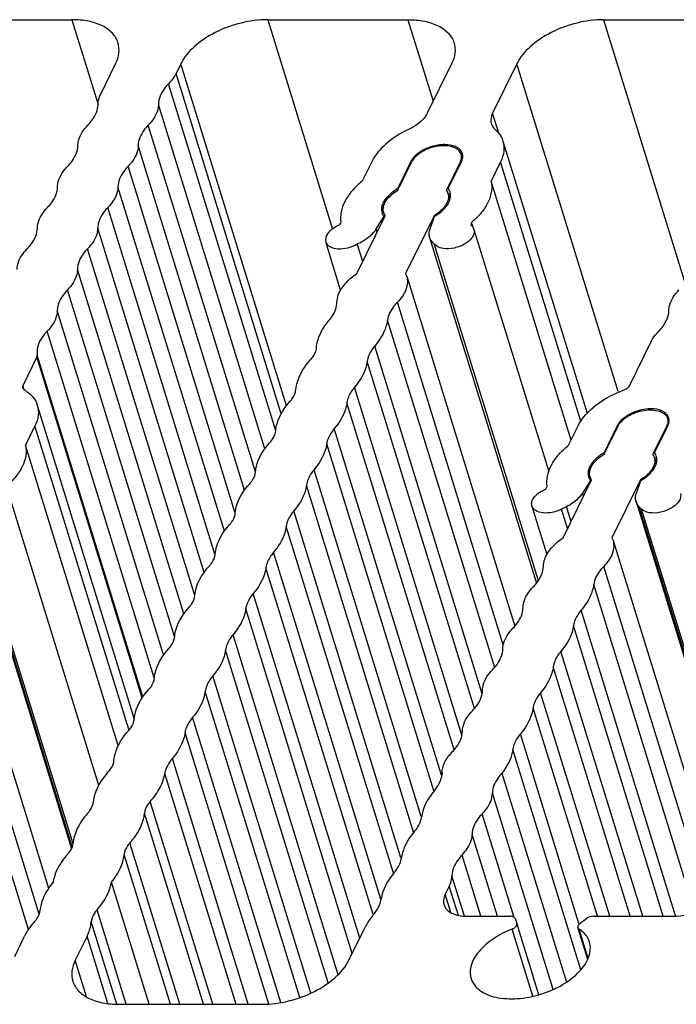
# Model space of a CAD drawing. Header units: millimetres. Extents: x 0 to 594, y 0 to 420.
# Tile 79 of 117: x 502 to 514, y 164 to 181. Entities that reach past the tile are written whole.
import ezdxf

# ---------------------------------------------------------------- set-up
doc = ezdxf.new("R2010")
doc.units = ezdxf.units.MM
doc.header["$LTSCALE"] = 32.67
doc.layers.add('3_ALL_AXES', color=7, linetype='CONTINUOUS')

msp = doc.modelspace()

# ---------------------------------------------------------------- linework, layer by layer
at = {"layer": '3_ALL_AXES', "color": 7, "linetype": 'CONTINUOUS'}
for p, q in [((500.91973, 181.16555), (503.29608, 181.16555)), ((506.61186, 181.16555), (508.98822, 181.16555)), ((512.30404, 181.16555), (514.68039, 181.16555)), ((503.78277, 179.90502), (504.0353, 180.41962)), ((505.14054, 180.41962), (505.05944, 180.25436)), ((509.72745, 180.41962), (509.31608, 179.58134)), ((510.83272, 180.41962), (510.42136, 179.58134)), ((510.5978, 179.10979), (512.02303, 174.49772)), ((508.37416, 178.75992), (508.21296, 178.43142)), ((508.8144, 178.30563), (509.03733, 178.75992)), ((508.81463, 178.27808), (509.04651, 178.7506)), ((509.87546, 178.7506), (509.64359, 178.27808)), ((509.67098, 178.30563), (509.89392, 178.75992)), ((510.55708, 178.75992), (510.39587, 178.43142)), ((511.75184, 174.04351), (510.39587, 178.43142)), ((508.82219, 178.28042), (508.8144, 178.30563)), ((509.66698, 178.2289), (509.69978, 178.12275)), ((508.12052, 176.86364), (508.60119, 177.84313)), ((508.4514, 177.62199), (508.58307, 177.83423)), ((508.58838, 177.81704), (508.58307, 177.83423)), ((509.43014, 177.84313), (508.94948, 176.86364)), ((509.36301, 177.62199), (509.43965, 177.83423)), ((509.43348, 177.83233), (509.43014, 177.84313)), ((507.82691, 177.68798), (507.78391, 177.66636)), ((507.8535, 177.73085), (507.82691, 177.68798)), ((510.06775, 177.73085), (510.05227, 177.68798)), ((510.05227, 177.68798), (510.07405, 177.66636)), ((510.0865, 177.6702), (510.06775, 177.73085)), ((510.10672, 177.61357), (511.37417, 173.51211)), ((507.84747, 176.58437), (507.59512, 177.40099)), ((508.22249, 177.07142), (508.13074, 177.3683)), ((509.35625, 177.47735), (511.16668, 171.61878)), ((511.19816, 171.6617), (509.43469, 177.3683)), ((508.94948, 176.86364), (508.96659, 176.82006)), ((508.9668, 176.82012), (510.79926, 170.89028)), ((512.74082, 174.96088), (513.10987, 175.71292)), ((502.70302, 175.45251), (502.46181, 174.96097)), ((502.70934, 174.63419), (504.35226, 169.31768)), ((502.66862, 174.28433), (502.50741, 173.95582)), ((511.70881, 173.95582), (511.87002, 174.28433)), ((512.53318, 174.28433), (512.31025, 173.83004)), ((512.31048, 173.80248), (512.54236, 174.275)), ((513.37132, 174.275), (513.13944, 173.80248)), ((513.16684, 173.83004), (513.38977, 174.28433)), ((504.0801, 168.86662), (502.50741, 173.95582)), ((512.31804, 173.80482), (512.31025, 173.83004)), ((513.16283, 173.7533), (513.19563, 173.64715)), ((511.61638, 172.38805), (512.09704, 173.36754)), ((512.07892, 173.35864), (511.94725, 173.1464)), ((512.08423, 173.34145), (512.07892, 173.35864)), ((512.926, 173.36754), (512.44534, 172.38805)), ((512.85887, 173.1464), (512.93551, 173.35864)), ((512.92934, 173.35673), (512.926, 173.36754)), ((511.32253, 173.21245), (511.34929, 173.25559)), ((501.46779, 173.00175), (503.28624, 167.11724)), ((502.22158, 173.13932), (503.74795, 168.19998)), ((512.8521, 173.00175), (514.669, 167.12228)), ((511.08843, 172.92567), (511.34176, 172.10592)), ((511.67403, 172.91518), (511.59173, 172.87346)), ((512.94651, 172.87346), (512.90516, 172.91518)), ((501.07835, 172.34453), (502.89964, 166.45082)), ((512.44534, 172.38805), (512.46244, 172.34447)), ((512.46266, 172.34453), (514.28178, 166.45787)), ((504.86486, 168.39992), (506.07477, 164.48465)), ((510.58041, 168.40028), (511.67432, 164.86039)), ((504.60256, 164.48465), (503.96324, 166.55347)), ((509.68858, 166.48877), (509.62023, 166.34948)), ((509.98984, 165.97651), (510.72475, 165.97651)), ((512.12864, 165.97651), (513.49292, 165.97651)), ((510.80217, 165.93922), (510.83212, 165.85711)), ((511.2059, 164.64754), (510.83212, 165.85711)), ((511.90408, 165.8571), (512.01462, 165.93922)), ((507.98735, 165.23058), (508.26188, 165.79003)), ((512.03361, 165.24473), (511.86684, 165.78438)), ((502.32653, 165.29447), (502.48923, 165.63634)), ((503.55159, 165.63634), (503.35248, 165.23058)), ((504.0917, 164.48465), (506.51602, 164.48465))]:
    msp.add_line(p, q, dxfattribs=at)
at = {"layer": '3_ALL_AXES', "color": 9, "linetype": 'CONTINUOUS'}
for p, q in [((503.29608, 181.16555), (503.73949, 179.73067)), ((506.61186, 181.16555), (507.7077, 177.61943)), ((508.98822, 181.16555), (509.4153, 179.78353)), ((512.30404, 181.16555), (513.68001, 176.71292)), ((506.93077, 174.62642), (505.14054, 180.41962)), ((512.54945, 174.86428), (510.83272, 180.41962)), ((506.84066, 174.49034), (505.05944, 180.25436)), ((506.74832, 174.203), (504.93229, 180.07968)), ((506.5638, 173.89605), (504.76086, 179.73038)), ((510.52638, 179.24148), (510.42136, 179.58134)), ((506.4055, 173.50426), (504.58943, 179.38105)), ((506.22102, 173.19716), (504.41801, 179.03171)), ((506.06332, 172.8035), (504.2466, 178.68242)), ((509.04076, 178.74882), (509.03733, 178.75992)), ((509.88082, 178.73324), (509.87546, 178.7506)), ((511.91572, 174.36335), (510.55708, 178.75992)), ((505.87775, 172.49999), (504.07518, 178.3331)), ((505.71853, 172.11105), (503.90373, 177.98372)), ((505.53485, 171.80123), (503.73228, 177.63434)), ((508.46734, 177.57039), (508.4514, 177.62199)), ((505.37562, 171.4123), (503.56083, 177.28497)), ((505.19181, 171.10226), (503.38925, 176.93533)), ((505.03291, 170.7136), (503.21807, 176.58644)), ((510.60341, 170.57206), (508.80871, 176.37971)), ((504.84909, 170.40381), (503.04653, 176.23689)), ((510.45768, 170.19296), (508.64029, 176.07401)), ((504.68974, 170.01477), (502.87498, 175.88731)), ((504.49777, 169.69243), (502.7083, 175.48314)), ((510.2468, 169.74513), (508.42598, 175.63729)), ((504.48767, 169.67737), (502.70302, 175.45251)), ((510.11478, 169.4942), (508.2974, 175.37525)), ((502.46176, 174.96088), (502.48096, 174.89875)), ((509.90389, 169.04639), (508.08308, 174.93853)), ((509.77188, 168.79546), (507.9545, 174.6765)), ((504.26418, 169.12109), (502.66862, 174.28433)), ((509.55595, 168.36397), (507.74019, 174.23978)), ((512.53661, 174.27323), (512.53318, 174.28433)), ((513.37668, 174.25765), (513.37132, 174.275)), ((509.42737, 168.10193), (507.6116, 173.97775)), ((509.21305, 167.66521), (507.39728, 173.54103)), ((509.08445, 167.40318), (507.26869, 173.27899)), ((511.9632, 173.0948), (511.94725, 173.1464)), ((503.3017, 167.15234), (501.52085, 172.91518)), ((503.30965, 167.21868), (501.56219, 172.87346)), ((508.87014, 166.96645), (507.05438, 172.84227)), ((511.6933, 172.5448), (511.59173, 172.87346)), ((511.7517, 172.66382), (511.67403, 172.91518)), ((514.6845, 167.15724), (512.90516, 172.91518)), ((514.69932, 167.20134), (512.94651, 172.87346)), ((508.74155, 166.70442), (506.92579, 172.58024)), ((508.52724, 166.2677), (506.71148, 172.14352)), ((502.7417, 166.00991), (500.92025, 171.90412)), ((508.39866, 166.00567), (506.58289, 171.88149)), ((514.07557, 166.17316), (512.30457, 171.90412)), ((502.55796, 165.75379), (500.75184, 171.59842)), ((513.85157, 166.04733), (512.13615, 171.59842)), ((508.17238, 165.60765), (506.36858, 171.44477)), ((508.0438, 165.34562), (506.23999, 171.18273)), ((513.52146, 165.98533), (511.92184, 171.1617)), ((513.31462, 165.97651), (511.79325, 170.89966)), ((507.80555, 164.98635), (506.02568, 170.74601)), ((507.63933, 164.8461), (505.89709, 170.48398)), ((512.96535, 165.97651), (511.57894, 170.46294)), ((512.75579, 165.97651), (511.45035, 170.20091)), ((507.34335, 164.67366), (505.68278, 170.04726)), ((507.15692, 164.59881), (505.5542, 169.78523)), ((512.40652, 165.97651), (511.23604, 169.76419)), ((512.19696, 165.97651), (511.10746, 169.50216)), ((506.83377, 164.51424), (505.33987, 169.34849)), ((506.63202, 164.48896), (505.21128, 169.08646)), ((511.88629, 165.85161), (510.89314, 169.06544)), ((506.28408, 164.48465), (504.99697, 168.64973)), ((511.91835, 165.07059), (510.76463, 168.80403)), ((511.4463, 164.73553), (510.41866, 168.06098)), ((505.68329, 164.48465), (504.62175, 167.91979)), ((505.52362, 164.48465), (504.52378, 167.72014)), ((510.78941, 165.95705), (510.24721, 167.7116)), ((510.50398, 165.97651), (510.07576, 167.36222)), ((505.12446, 164.48465), (504.27885, 167.22103)), ((504.96479, 164.48465), (504.18088, 167.02139)), ((510.22456, 165.97651), (509.90431, 167.01285)), ((509.9446, 165.97826), (509.73286, 166.66346)), ((509.8421, 165.99198), (509.68858, 166.48877)), ((509.71628, 166.03867), (509.62023, 166.34948)), ((504.21635, 164.48465), (503.72163, 166.08555)), ((504.05625, 164.48602), (503.62366, 165.8859)), ((511.1049, 164.62138), (510.75323, 165.75937)), ((512.04071, 165.26211), (511.88705, 165.75937)), ((503.90358, 164.49731), (503.55159, 165.63634)), ((503.54457, 164.60897), (503.35248, 165.23058))]:
    msp.add_line(p, q, dxfattribs=at)
at = {"layer": '3_ALL_AXES', "color": 7, "linetype": 'CONTINUOUS'}
for centre, radius, start, end in [((509.74935, 178.83972), 0.14818, 6.945136, 17.165945), ((509.76467, 178.85228), 0.15202, 13.668382, 17.192223), ((509.26378, 177.5421), 0.88596, 120.479191, 121.402769), ((509.48191, 178.17104), 0.1939, 22.516523, 33.508151), ((509.48643, 178.17312), 0.18893, 17.168643, 22.45899), ((509.48621, 178.17308), 0.18915, 11.57546, 17.159677), ((509.49618, 178.18019), 0.21516, 33.458087, 35.664258), ((509.5003, 178.1829), 0.21022, 30.213033, 33.461158), ((509.51245, 178.18903), 0.1966, 14.60224, 17.173111), ((508.7438, 177.95139), 0.19886, 187.615345, 197.14155), ((508.75857, 177.94814), 0.18915, 191.575459, 197.159677), ((508.75834, 177.9481), 0.18893, 197.168643, 202.458989), ((508.76286, 177.95018), 0.1939, 202.516522, 213.50815), ((513.26053, 174.37669), 0.15202, 13.674146, 17.192269), ((513.15134, 174.38306), 0.24508, 333.839106, 337.51568), ((513.1726, 174.37442), 0.22214, 337.476507, 343.818886), ((512.99203, 173.7046), 0.21516, 33.454891, 35.662626), ((512.99616, 173.70731), 0.21022, 30.211473, 33.45795), ((512.97776, 173.69544), 0.1939, 22.515845, 33.507365), ((512.98228, 173.69752), 0.18893, 17.168636, 22.458317), ((512.98206, 173.69748), 0.18915, 11.574919, 17.15967), ((513.00829, 173.71344), 0.1966, 14.599901, 17.173111), ((512.25138, 173.48248), 0.21231, 210.229898, 215.681778), ((512.25442, 173.47254), 0.18915, 191.574919, 197.15967), ((512.25419, 173.4725), 0.18893, 197.168636, 202.458317), ((512.25871, 173.47458), 0.1939, 202.515845, 213.507365), ((511.73432, 165.43881), 0.34487, 17.165121, 20.23203)]:
    msp.add_arc(centre, radius, start, end, dxfattribs=at)
for points, knots in [([(504.07653, 180.77391), (504.05806, 180.83366), (503.98591, 180.95183), (503.80466, 181.07591), (503.56695, 181.15066), (503.39002, 181.16555), (503.29607, 181.16555)], [0, 0, 0, 0, 0.20223154, 0.43007057, 0.69618042, 1, 1, 1, 1]), ([(506.6119, 181.16555), (506.46044, 181.16555), (506.15273, 181.12406), (505.72582, 180.96741), (505.37022, 180.73619), (505.19385, 180.52824), (505.14054, 180.41962)], [0, 0, 0, 0, 0.26470185, 0.53664853, 0.7885464, 1, 1, 1, 1]), ([(508.98822, 181.16555), (509.08217, 181.16555), (509.2591, 181.15066), (509.49681, 181.07591), (509.67806, 180.95183), (509.75021, 180.83366), (509.76867, 180.77391)], [0, 0, 0, 0, 0.30381956, 0.56992911, 0.79776816, 1, 1, 1, 1]), ([(512.30404, 181.16555), (512.15258, 181.16555), (511.84488, 181.12405), (511.41798, 180.9674), (511.0624, 180.73619), (510.88602, 180.52824), (510.83272, 180.41962)], [0, 0, 0, 0, 0.26470468, 0.53665016, 0.78854618, 1, 1, 1, 1]), ([(504.0353, 180.41962), (504.06336, 180.47681), (504.10267, 180.59413), (504.09347, 180.71907), (504.07653, 180.77391)], [0, 0, 0, 0, 0.52602064, 1, 1, 1, 1]), ([(509.76867, 180.77391), (509.78562, 180.71907), (509.79482, 180.59413), (509.75551, 180.47681), (509.72745, 180.41962)], [0, 0, 0, 0, 0.47397936, 1, 1, 1, 1]), ([(505.05944, 180.25436), (505.05201, 180.23921), (505.01706, 180.17594), (504.97096, 180.11924), (504.93229, 180.07968)], [0, 0, 0, 0, 0.23372087, 1, 1, 1, 1]), ([(504.93229, 180.07968), (504.90592, 180.05271), (504.82045, 179.95414), (504.76122, 179.82398), (504.76086, 179.73038)], [0, 0, 0, 0, 0.28721284, 1, 1, 1, 1]), ([(503.7385, 179.73037), (503.73855, 179.74463), (503.74276, 179.80498), (503.76246, 179.86363), (503.78277, 179.90502)], [0, 0, 0, 0, 0.23629362, 1, 1, 1, 1]), ([(503.56708, 179.38106), (503.59345, 179.40803), (503.67892, 179.50661), (503.73814, 179.63677), (503.7385, 179.73037)], [0, 0, 0, 0, 0.2872126, 1, 1, 1, 1]), ([(504.76086, 179.73038), (504.76075, 179.7014), (504.7422, 179.56958), (504.66121, 179.45446), (504.58943, 179.38105)], [0, 0, 0, 0, 0.22013158, 1, 1, 1, 1]), ([(509.31608, 179.58134), (509.3026, 179.55387), (509.22338, 179.43514), (509.09983, 179.35252), (508.99947, 179.30523)], [0, 0, 0, 0, 0.2162271, 1, 1, 1, 1]), ([(510.42136, 179.58134), (510.41409, 179.56653), (510.39124, 179.51092), (510.38781, 179.44597), (510.40073, 179.40419)], [0, 0, 0, 0, 0.2739288, 1, 1, 1, 1]), ([(503.39565, 179.03171), (503.39576, 179.0607), (503.41431, 179.19252), (503.4953, 179.30764), (503.56708, 179.38106)], [0, 0, 0, 0, 0.2201327, 1, 1, 1, 1]), ([(504.58943, 179.38105), (504.56306, 179.35408), (504.47759, 179.25549), (504.41836, 179.12532), (504.41801, 179.03171)], [0, 0, 0, 0, 0.28721665, 1, 1, 1, 1]), ([(510.40073, 179.40419), (510.40944, 179.37602), (510.4306, 179.34019), (510.45909, 179.31214), (510.46698, 179.30523)], [0, 0, 0, 0, 0.73775782, 1, 1, 1, 1]), ([(508.99947, 179.30523), (508.86138, 179.24017), (508.62038, 179.09199), (508.43035, 178.87441), (508.37416, 178.75992)], [0, 0, 0, 0, 0.5448272, 1, 1, 1, 1]), ([(510.46698, 179.30523), (510.48255, 179.29159), (510.53882, 179.2362), (510.5806, 179.16544), (510.59781, 179.10979)], [0, 0, 0, 0, 0.26224218, 1, 1, 1, 1]), ([(503.22423, 178.68241), (503.2506, 178.70938), (503.33607, 178.80796), (503.39529, 178.93811), (503.39565, 179.03171)], [0, 0, 0, 0, 0.2872126, 1, 1, 1, 1]), ([(504.41801, 179.03171), (504.4179, 179.00273), (504.39936, 178.87093), (504.31837, 178.75582), (504.2466, 178.68242)], [0, 0, 0, 0, 0.22012907, 1, 1, 1, 1]), ([(509.82236, 178.97237), (509.76969, 179.00898), (509.62162, 179.04355), (509.39672, 179.01221), (509.18707, 178.91817), (509.07591, 178.81051), (509.04651, 178.7506)], [0, 0, 0, 0, 0.22015606, 0.49365457, 0.77095149, 1, 1, 1, 1]), ([(509.66184, 179.04651), (509.62955, 179.0495), (509.49251, 179.05003), (509.35607, 179.01143), (509.26307, 178.96431)], [0, 0, 0, 0, 0.2372598, 1, 1, 1, 1]), ([(509.86877, 178.96431), (509.85724, 178.97593), (509.79737, 179.02242), (509.72033, 179.04109), (509.66184, 179.04651)], [0, 0, 0, 0, 0.21801328, 1, 1, 1, 1]), ([(510.59781, 179.10979), (510.61456, 179.05563), (510.62356, 178.93224), (510.58479, 178.81639), (510.55708, 178.75992)], [0, 0, 0, 0, 0.4740551, 1, 1, 1, 1]), ([(509.26307, 178.96431), (509.23732, 178.95126), (509.14932, 178.9), (509.0697, 178.82589), (509.03733, 178.75992)], [0, 0, 0, 0, 0.28204936, 1, 1, 1, 1]), ([(509.89093, 178.88346), (509.88825, 178.89211), (509.87376, 178.92727), (509.846, 178.95594), (509.82236, 178.97237)], [0, 0, 0, 0, 0.2392814, 1, 1, 1, 1]), ([(509.87546, 178.7506), (509.87981, 178.75945), (509.89405, 178.79316), (509.89968, 178.83107), (509.89644, 178.85764)], [0, 0, 0, 0, 0.26923734, 1, 1, 1, 1]), ([(503.0528, 178.33306), (503.05291, 178.36205), (503.07147, 178.49387), (503.15246, 178.60899), (503.22423, 178.68241)], [0, 0, 0, 0, 0.2201327, 1, 1, 1, 1]), ([(504.2466, 178.68242), (504.22023, 178.65545), (504.13476, 178.55687), (504.07553, 178.4267), (504.07518, 178.3331)], [0, 0, 0, 0, 0.28722073, 1, 1, 1, 1]), ([(502.88135, 177.98372), (502.90772, 178.0107), (502.99321, 178.10928), (503.05244, 178.23945), (503.0528, 178.33306)], [0, 0, 0, 0, 0.28721643, 1, 1, 1, 1]), ([(504.07518, 178.3331), (504.07507, 178.30412), (504.05653, 178.17228), (503.97552, 178.05715), (503.90373, 177.98372)], [0, 0, 0, 0, 0.22012778, 1, 1, 1, 1]), ([(508.21296, 178.43142), (508.15031, 178.37998), (508.03903, 178.2727), (507.88159, 178.05078), (507.83221, 177.84801), (507.8535, 177.73085)], [0, 0, 0, 0, 0.29766295, 0.56272784, 1, 1, 1, 1]), ([(510.39587, 178.43142), (510.40891, 178.37627), (510.41269, 178.25397), (510.3531, 178.07059), (510.23531, 177.89057), (510.12833, 177.78292), (510.06775, 177.73085)], [0, 0, 0, 0, 0.20994584, 0.44126536, 0.70406402, 1, 1, 1, 1]), ([(508.57207, 177.98313), (508.57633, 178.00994), (508.61985, 178.13432), (508.72709, 178.22479), (508.81463, 178.27808)], [0, 0, 0, 0, 0.20940727, 1, 1, 1, 1]), ([(508.6136, 178.13341), (508.62513, 178.14885), (508.6794, 178.21288), (508.74708, 178.26467), (508.80215, 178.29829)], [0, 0, 0, 0, 0.22999123, 1, 1, 1, 1]), ([(509.67151, 178.21104), (509.67394, 178.1992), (509.67946, 178.14787), (509.66469, 178.09585), (509.64739, 178.06061)], [0, 0, 0, 0, 0.23531191, 1, 1, 1, 1]), ([(508.54733, 177.98564), (508.5505, 178.00723), (508.55883, 178.036), (508.57097, 178.06297), (508.57439, 178.06993)], [0, 0, 0, 0, 0.73757721, 1, 1, 1, 1]), ([(509.62523, 178.02187), (509.61424, 178.00506), (509.56017, 177.93454), (509.48868, 177.87877), (509.43014, 177.84313)], [0, 0, 0, 0, 0.2266092, 1, 1, 1, 1]), ([(509.43965, 177.83423), (509.45801, 177.84504), (509.52519, 177.88788), (509.58657, 177.94079), (509.624, 177.98564)], [0, 0, 0, 0, 0.26714813, 1, 1, 1, 1]), ([(509.624, 177.98564), (509.62967, 177.99244), (509.6506, 178.01887), (509.66871, 178.04761), (509.67966, 178.06993)], [0, 0, 0, 0, 0.26253234, 1, 1, 1, 1]), ([(502.7099, 177.63434), (502.71, 177.66333), (502.72855, 177.79516), (502.80956, 177.9103), (502.88135, 177.98372)], [0, 0, 0, 0, 0.22012777, 1, 1, 1, 1]), ([(503.90373, 177.98372), (503.87736, 177.95675), (503.79187, 177.85816), (503.73263, 177.72796), (503.73228, 177.63434)], [0, 0, 0, 0, 0.28722073, 1, 1, 1, 1]), ([(507.78391, 177.66636), (507.75184, 177.65022), (507.69406, 177.61356), (507.61164, 177.53461), (507.58102, 177.44649), (507.59512, 177.401)], [0, 0, 0, 0, 0.31181147, 0.58633444, 1, 1, 1, 1]), ([(502.53845, 177.28497), (502.56482, 177.31194), (502.65031, 177.41053), (502.70955, 177.54072), (502.7099, 177.63434)], [0, 0, 0, 0, 0.28722075, 1, 1, 1, 1]), ([(503.73228, 177.63434), (503.73217, 177.60536), (503.71362, 177.47352), (503.63262, 177.35839), (503.56083, 177.28497)], [0, 0, 0, 0, 0.22012778, 1, 1, 1, 1]), ([(508.13074, 177.3683), (508.16562, 177.38371), (508.28736, 177.44604), (508.39913, 177.53773), (508.4514, 177.62199)], [0, 0, 0, 0, 0.27772849, 1, 1, 1, 1]), ([(509.35624, 177.47734), (509.35279, 177.48852), (509.34249, 177.53642), (509.35042, 177.58711), (509.36301, 177.62199)], [0, 0, 0, 0, 0.23977287, 1, 1, 1, 1]), ([(510.10667, 177.61356), (510.11905, 177.57377), (510.0987, 177.49781), (510.03366, 177.42376), (509.93354, 177.34824), (509.78111, 177.28869), (509.64757, 177.27869), (509.58484, 177.28864)], [0, 0, 0, 0, 0.18160262, 0.29813984, 0.43121367, 0.72321785, 1, 1, 1, 1]), ([(507.59512, 177.401), (507.60566, 177.36699), (507.67047, 177.30246), (507.81064, 177.27612), (507.9727, 177.29443), (508.08084, 177.33832), (508.13074, 177.3683)], [0, 0, 0, 0, 0.18067187, 0.41785435, 0.70456354, 1, 1, 1, 1]), ([(509.43469, 177.3683), (509.42524, 177.37567), (509.3914, 177.40555), (509.36604, 177.44564), (509.35624, 177.47734)], [0, 0, 0, 0, 0.26521002, 1, 1, 1, 1]), ([(509.58484, 177.28864), (509.56839, 177.29125), (509.51276, 177.30357), (509.45769, 177.33464), (509.43469, 177.3683)], [0, 0, 0, 0, 0.29006581, 1, 1, 1, 1]), ([(502.36698, 176.93555), (502.36709, 176.96453), (502.38564, 177.09639), (502.46665, 177.21153), (502.53845, 177.28497)], [0, 0, 0, 0, 0.22012777, 1, 1, 1, 1]), ([(503.56083, 177.28497), (503.53443, 177.25797), (503.44886, 177.15932), (503.38956, 177.02901), (503.38925, 176.93533)], [0, 0, 0, 0, 0.28724929, 1, 1, 1, 1]), ([(503.38925, 176.93533), (503.38916, 176.90638), (503.37067, 176.77473), (503.28977, 176.65975), (503.21807, 176.58644)], [0, 0, 0, 0, 0.22011459, 1, 1, 1, 1]), ([(507.78634, 176.37971), (507.78649, 176.42153), (507.80994, 176.53686), (507.92372, 176.71016), (508.04817, 176.81454), (508.12052, 176.86364)], [0, 0, 0, 0, 0.20644343, 0.56826652, 1, 1, 1, 1]), ([(508.96677, 176.82011), (508.98801, 176.75117), (508.97211, 176.57695), (508.87134, 176.44377), (508.80871, 176.37971)], [0, 0, 0, 0, 0.44606393, 1, 1, 1, 1]), ([(503.21807, 176.58644), (503.19167, 176.55945), (503.10613, 176.46082), (503.04686, 176.33056), (503.04653, 176.23689)], [0, 0, 0, 0, 0.28723907, 1, 1, 1, 1]), ([(513.40839, 176.23679), (513.4085, 176.26577), (513.42705, 176.39761), (513.50805, 176.51275), (513.57984, 176.58617)], [0, 0, 0, 0, 0.22012777, 1, 1, 1, 1]), ([(507.65472, 176.07401), (507.67519, 176.09816), (507.74235, 176.18732), (507.78604, 176.29926), (507.78634, 176.37971)], [0, 0, 0, 0, 0.28239518, 1, 1, 1, 1]), ([(508.80871, 176.37971), (508.78557, 176.35605), (508.7085, 176.26817), (508.65147, 176.15753), (508.64029, 176.07401)], [0, 0, 0, 0, 0.28196939, 1, 1, 1, 1]), ([(503.04653, 176.23689), (503.04643, 176.20789), (503.0279, 176.07597), (502.94683, 175.96077), (502.87498, 175.88731)], [0, 0, 0, 0, 0.22011668, 1, 1, 1, 1]), ([(513.23694, 175.88741), (513.26332, 175.91439), (513.34881, 176.01298), (513.40805, 176.14317), (513.40839, 176.23679)], [0, 0, 0, 0, 0.28722075, 1, 1, 1, 1]), ([(507.4404, 175.63729), (507.44532, 175.674), (507.48228, 175.83407), (507.57297, 175.97757), (507.65472, 176.07401)], [0, 0, 0, 0, 0.22658999, 1, 1, 1, 1]), ([(508.64029, 176.07401), (508.63538, 176.0373), (508.59842, 175.87723), (508.50773, 175.73373), (508.42598, 175.63729)], [0, 0, 0, 0, 0.22658999, 1, 1, 1, 1]), ([(502.87498, 175.88731), (502.81724, 175.82827), (502.72415, 175.70631), (502.69658, 175.54938), (502.7083, 175.48314)], [0, 0, 0, 0, 0.55110712, 1, 1, 1, 1]), ([(513.10987, 175.71292), (513.1173, 175.72805), (513.15224, 175.79125), (513.1983, 175.84789), (513.23694, 175.88741)], [0, 0, 0, 0, 0.2337377, 1, 1, 1, 1]), ([(507.33641, 175.40094), (507.3531, 175.41944), (507.40718, 175.48712), (507.44242, 175.57508), (507.4404, 175.63729)], [0, 0, 0, 0, 0.28584855, 1, 1, 1, 1]), ([(508.42598, 175.63729), (508.40841, 175.61655), (508.34908, 175.53889), (508.30679, 175.44543), (508.2974, 175.37525)], [0, 0, 0, 0, 0.27741933, 1, 1, 1, 1]), ([(507.09148, 174.90183), (507.09479, 174.94361), (507.13049, 175.12886), (507.239, 175.29299), (507.33641, 175.40094)], [0, 0, 0, 0, 0.22371844, 1, 1, 1, 1]), ([(508.2974, 175.37525), (508.29248, 175.33854), (508.25552, 175.17847), (508.16483, 175.03497), (508.08308, 174.93853)], [0, 0, 0, 0, 0.22659, 1, 1, 1, 1]), ([(502.4808, 174.89869), (502.53492, 174.86775), (502.63115, 174.79411), (502.69274, 174.688), (502.70937, 174.6342)], [0, 0, 0, 0, 0.52542165, 1, 1, 1, 1]), ([(506.99351, 174.70219), (507.00763, 174.71783), (507.05442, 174.77582), (507.08725, 174.84825), (507.09148, 174.90183)], [0, 0, 0, 0, 0.28158161, 1, 1, 1, 1]), ([(508.08308, 174.93853), (508.06551, 174.9178), (508.00618, 174.84014), (507.96389, 174.74667), (507.9545, 174.6765)], [0, 0, 0, 0, 0.27741938, 1, 1, 1, 1]), ([(511.87002, 174.28433), (511.93768, 174.42221), (512.18192, 174.67703), (512.48641, 174.83482), (512.66074, 174.89867)], [0, 0, 0, 0, 0.45274708, 1, 1, 1, 1]), ([(512.66074, 174.89867), (512.66984, 174.902), (512.70079, 174.91587), (512.73003, 174.93889), (512.74082, 174.96088)], [0, 0, 0, 0, 0.28337157, 1, 1, 1, 1]), ([(506.74859, 174.20308), (506.75189, 174.24485), (506.78759, 174.43011), (506.8961, 174.59423), (506.99351, 174.70219)], [0, 0, 0, 0, 0.22371848, 1, 1, 1, 1]), ([(507.9545, 174.6765), (507.94959, 174.63979), (507.91262, 174.47972), (507.82193, 174.33622), (507.74019, 174.23978)], [0, 0, 0, 0, 0.22659001, 1, 1, 1, 1]), ([(502.70937, 174.6342), (502.72611, 174.58002), (502.73499, 174.45663), (502.69632, 174.34077), (502.66862, 174.28433)], [0, 0, 0, 0, 0.47426903, 1, 1, 1, 1]), ([(512.75895, 174.48873), (512.73319, 174.47568), (512.64518, 174.42442), (512.56556, 174.3503), (512.53318, 174.28433)], [0, 0, 0, 0, 0.28205014, 1, 1, 1, 1]), ([(512.54236, 174.275), (512.57805, 174.34774), (512.68312, 174.43805), (512.84431, 174.51366), (512.98511, 174.55035), (513.12276, 174.55908), (513.24437, 174.5389), (513.33967, 174.49046), (513.3782, 174.43562), (513.38678, 174.40787)], [0, 0, 0, 0, 0.24573248, 0.39244912, 0.54193939, 0.6834276, 0.80806051, 0.91188596, 1, 1, 1, 1]), ([(513.15769, 174.57092), (513.1254, 174.57391), (512.98838, 174.57444), (512.85194, 174.53584), (512.75895, 174.48873)], [0, 0, 0, 0, 0.23725954, 1, 1, 1, 1]), ([(513.36461, 174.48873), (513.35308, 174.50035), (513.29321, 174.54683), (513.21618, 174.5655), (513.15769, 174.57092)], [0, 0, 0, 0, 0.21801527, 1, 1, 1, 1]), ([(513.38678, 174.40787), (513.39375, 174.38535), (513.39537, 174.35188), (513.38828, 174.32065), (513.38594, 174.31252)], [0, 0, 0, 0, 0.73598605, 1, 1, 1, 1]), ([(506.65062, 174.00343), (506.66473, 174.01907), (506.71152, 174.07706), (506.74435, 174.1495), (506.74859, 174.20308)], [0, 0, 0, 0, 0.2815816, 1, 1, 1, 1]), ([(507.74019, 174.23978), (507.72261, 174.21905), (507.66328, 174.14138), (507.62099, 174.04793), (507.6116, 173.97775)], [0, 0, 0, 0, 0.27741859, 1, 1, 1, 1]), ([(506.40569, 173.50432), (506.40899, 173.5461), (506.44469, 173.73136), (506.55321, 173.89548), (506.65062, 174.00343)], [0, 0, 0, 0, 0.22371847, 1, 1, 1, 1]), ([(502.50741, 173.95582), (502.52045, 173.9007), (502.52423, 173.77848), (502.46473, 173.59519), (502.34707, 173.41526), (502.24019, 173.30765), (502.17968, 173.25559)], [0, 0, 0, 0, 0.20996803, 0.44129479, 0.70408356, 1, 1, 1, 1]), ([(507.6116, 173.97775), (507.60669, 173.94104), (507.56972, 173.78097), (507.47903, 173.63747), (507.39728, 173.54103)], [0, 0, 0, 0, 0.22658983, 1, 1, 1, 1]), ([(511.34929, 173.25559), (511.3281, 173.37272), (511.37755, 173.57538), (511.53496, 173.79719), (511.64619, 173.90441), (511.70881, 173.95582)], [0, 0, 0, 0, 0.4372978, 0.70235995, 1, 1, 1, 1]), ([(512.06792, 173.50753), (512.07218, 173.53434), (512.1157, 173.65872), (512.22294, 173.74919), (512.31048, 173.80248)], [0, 0, 0, 0, 0.20940766, 1, 1, 1, 1]), ([(512.23123, 173.77741), (512.21916, 173.7683), (512.17472, 173.73264), (512.1345, 173.69137), (512.10945, 173.65781)], [0, 0, 0, 0, 0.26532047, 1, 1, 1, 1]), ([(513.16736, 173.73544), (513.16979, 173.7236), (513.17531, 173.67227), (513.16054, 173.62026), (513.14324, 173.58501)], [0, 0, 0, 0, 0.23531188, 1, 1, 1, 1]), ([(506.30772, 173.30468), (506.32183, 173.32032), (506.36862, 173.37831), (506.40145, 173.45075), (506.40569, 173.50432)], [0, 0, 0, 0, 0.28158159, 1, 1, 1, 1]), ([(507.39728, 173.54103), (507.3797, 173.5203), (507.32037, 173.44263), (507.27808, 173.34917), (507.26869, 173.27899)], [0, 0, 0, 0, 0.27742006, 1, 1, 1, 1]), ([(512.07024, 173.59434), (512.06296, 173.57951), (512.04008, 173.52391), (512.03672, 173.45896), (512.04962, 173.4172)], [0, 0, 0, 0, 0.27426439, 1, 1, 1, 1]), ([(513.12108, 173.54627), (513.11009, 173.52947), (513.05603, 173.45894), (512.98454, 173.40318), (512.926, 173.36754)], [0, 0, 0, 0, 0.22660937, 1, 1, 1, 1]), ([(512.93551, 173.35864), (512.95386, 173.36944), (513.02104, 173.41229), (513.08242, 173.4652), (513.11985, 173.51005)], [0, 0, 0, 0, 0.26714804, 1, 1, 1, 1]), ([(513.11985, 173.51005), (513.12552, 173.51685), (513.14645, 173.54328), (513.16456, 173.57202), (513.17551, 173.59434)], [0, 0, 0, 0, 0.26253204, 1, 1, 1, 1]), ([(506.06144, 172.78245), (506.06307, 172.82585), (506.09373, 173.01989), (506.20631, 173.19229), (506.30772, 173.30468)], [0, 0, 0, 0, 0.22295528, 1, 1, 1, 1]), ([(507.26869, 173.27899), (507.26378, 173.24228), (507.22681, 173.08221), (507.13613, 172.93871), (507.05438, 172.84227)], [0, 0, 0, 0, 0.22659, 1, 1, 1, 1]), ([(511.08846, 172.92567), (511.08101, 172.94974), (511.08336, 173.00878), (511.13258, 173.08919), (511.21493, 173.1606), (511.28439, 173.19699), (511.32253, 173.21245)], [0, 0, 0, 0, 0.18928673, 0.41618754, 0.69079292, 1, 1, 1, 1]), ([(511.94725, 173.1464), (511.93318, 173.12371), (511.85972, 173.0279), (511.75739, 172.95744), (511.67403, 172.91518)], [0, 0, 0, 0, 0.22217536, 1, 1, 1, 1]), ([(512.8521, 173.00175), (512.84864, 173.01293), (512.83835, 173.06083), (512.84628, 173.11152), (512.85887, 173.1464)], [0, 0, 0, 0, 0.23977398, 1, 1, 1, 1]), ([(513.6059, 173.13932), (513.61841, 173.09896), (513.59732, 173.02187), (513.53089, 172.94702), (513.42876, 172.8709), (513.27403, 172.81161), (513.13871, 172.8027), (513.07561, 172.8137)], [0, 0, 0, 0, 0.18175692, 0.29865819, 0.43218832, 0.72453582, 1, 1, 1, 1]), ([(507.05438, 172.84227), (507.0368, 172.82154), (506.97747, 172.74387), (506.93518, 172.65041), (506.92579, 172.58024)], [0, 0, 0, 0, 0.27741938, 1, 1, 1, 1]), ([(511.59173, 172.87346), (511.54217, 172.84833), (511.43841, 172.81256), (511.28586, 172.80182), (511.15643, 172.83213), (511.09836, 172.89364), (511.08846, 172.92567)], [0, 0, 0, 0, 0.30045601, 0.58477137, 0.8187191, 1, 1, 1, 1]), ([(513.07561, 172.8137), (513.06235, 172.81601), (513.01594, 172.82668), (512.97068, 172.84906), (512.94651, 172.87346)], [0, 0, 0, 0, 0.28160614, 1, 1, 1, 1]), ([(505.96751, 172.61142), (505.97964, 172.62486), (506.02099, 172.6754), (506.05204, 172.73605), (506.06144, 172.78245)], [0, 0, 0, 0, 0.27660302, 1, 1, 1, 1]), ([(505.72259, 172.11231), (505.72589, 172.15408), (505.76159, 172.33934), (505.8701, 172.50346), (505.96751, 172.61142)], [0, 0, 0, 0, 0.22371847, 1, 1, 1, 1]), ([(506.92579, 172.58024), (506.92088, 172.54353), (506.88392, 172.38346), (506.79323, 172.23996), (506.71148, 172.14352)], [0, 0, 0, 0, 0.22659001, 1, 1, 1, 1]), ([(511.28218, 171.90416), (511.28234, 171.94597), (511.30579, 172.06129), (511.41957, 172.23459), (511.54402, 172.33896), (511.61638, 172.38805)], [0, 0, 0, 0, 0.2064431, 0.56826751, 1, 1, 1, 1]), ([(512.46263, 172.34452), (512.48387, 172.27558), (512.46796, 172.10136), (512.3672, 171.96818), (512.30457, 171.90412)], [0, 0, 0, 0, 0.44606379, 1, 1, 1, 1]), ([(505.62461, 171.91266), (505.63873, 171.9283), (505.68552, 171.98629), (505.71835, 172.05873), (505.72259, 172.11231)], [0, 0, 0, 0, 0.28158159, 1, 1, 1, 1]), ([(506.71148, 172.14352), (506.6939, 172.12279), (506.63457, 172.04512), (506.59228, 171.95166), (506.58289, 171.88149)], [0, 0, 0, 0, 0.27741934, 1, 1, 1, 1]), ([(505.37969, 171.41355), (505.38299, 171.45533), (505.41869, 171.64059), (505.5272, 171.80471), (505.62461, 171.91266)], [0, 0, 0, 0, 0.22371849, 1, 1, 1, 1]), ([(506.58289, 171.88149), (506.57798, 171.84477), (506.54102, 171.6847), (506.45033, 171.54121), (506.36858, 171.44477)], [0, 0, 0, 0, 0.22658999, 1, 1, 1, 1]), ([(511.11077, 171.55485), (511.13714, 171.58182), (511.2226, 171.6804), (511.28183, 171.81056), (511.28218, 171.90416)], [0, 0, 0, 0, 0.28721365, 1, 1, 1, 1]), ([(512.30457, 171.90412), (512.28143, 171.88046), (512.20436, 171.79258), (512.14733, 171.68194), (512.13615, 171.59842)], [0, 0, 0, 0, 0.28196947, 1, 1, 1, 1]), ([(510.93922, 171.20529), (510.93933, 171.23429), (510.95791, 171.36619), (511.03895, 171.48139), (511.11077, 171.55485)], [0, 0, 0, 0, 0.22013436, 1, 1, 1, 1]), ([(512.13615, 171.59842), (512.13124, 171.5617), (512.09428, 171.40163), (512.00359, 171.25814), (511.92184, 171.1617)], [0, 0, 0, 0, 0.22659001, 1, 1, 1, 1]), ([(505.28172, 171.21391), (505.29583, 171.22955), (505.34262, 171.28754), (505.37545, 171.35998), (505.37969, 171.41355)], [0, 0, 0, 0, 0.28158164, 1, 1, 1, 1]), ([(506.36858, 171.44477), (506.351, 171.42403), (506.29167, 171.34637), (506.24938, 171.25291), (506.23999, 171.18273)], [0, 0, 0, 0, 0.27741933, 1, 1, 1, 1]), ([(505.03679, 170.7148), (505.04009, 170.75658), (505.0758, 170.94183), (505.18431, 171.10596), (505.28172, 171.21391)], [0, 0, 0, 0, 0.22371848, 1, 1, 1, 1]), ([(506.23999, 171.18273), (506.23508, 171.14602), (506.19812, 170.98595), (506.10743, 170.84245), (506.02568, 170.74601)], [0, 0, 0, 0, 0.22659, 1, 1, 1, 1]), ([(510.7678, 170.85603), (510.79416, 170.88299), (510.87963, 170.98156), (510.93885, 171.1117), (510.93922, 171.20529)], [0, 0, 0, 0, 0.28720954, 1, 1, 1, 1]), ([(511.92184, 171.1617), (511.90426, 171.14096), (511.84493, 171.0633), (511.80264, 170.96984), (511.79325, 170.89966)], [0, 0, 0, 0, 0.27741936, 1, 1, 1, 1]), ([(510.59632, 170.50658), (510.59642, 170.53557), (510.61497, 170.66743), (510.69599, 170.78259), (510.7678, 170.85603)], [0, 0, 0, 0, 0.22012472, 1, 1, 1, 1]), ([(511.79325, 170.89966), (511.78834, 170.86295), (511.75138, 170.70288), (511.66069, 170.55938), (511.57894, 170.46294)], [0, 0, 0, 0, 0.22659, 1, 1, 1, 1]), ([(504.93832, 170.5146), (504.9525, 170.53028), (504.99952, 170.5884), (505.03254, 170.66106), (505.03679, 170.7148)], [0, 0, 0, 0, 0.28167043, 1, 1, 1, 1]), ([(506.02568, 170.74601), (506.00811, 170.72528), (505.94878, 170.64761), (505.90648, 170.55415), (505.89709, 170.48398)], [0, 0, 0, 0, 0.27741938, 1, 1, 1, 1]), ([(504.6939, 170.01605), (504.69721, 170.05778), (504.73283, 170.24279), (504.8411, 170.40674), (504.93832, 170.5146)], [0, 0, 0, 0, 0.22374924, 1, 1, 1, 1]), ([(505.89709, 170.48398), (505.89218, 170.44727), (505.85522, 170.2872), (505.76453, 170.1437), (505.68278, 170.04726)], [0, 0, 0, 0, 0.22659001, 1, 1, 1, 1]), ([(510.4249, 170.15727), (510.45127, 170.18424), (510.53674, 170.28282), (510.59596, 170.41298), (510.59632, 170.50658)], [0, 0, 0, 0, 0.28721461, 1, 1, 1, 1]), ([(511.57894, 170.46294), (511.56137, 170.44221), (511.50204, 170.36454), (511.45974, 170.27108), (511.45035, 170.20091)], [0, 0, 0, 0, 0.27741937, 1, 1, 1, 1]), ([(510.25342, 169.80783), (510.25352, 169.83682), (510.27207, 169.96868), (510.35309, 170.08384), (510.4249, 170.15727)], [0, 0, 0, 0, 0.22012496, 1, 1, 1, 1]), ([(511.45035, 170.20091), (511.44544, 170.1642), (511.40848, 170.00413), (511.31779, 169.86063), (511.23604, 169.76419)], [0, 0, 0, 0, 0.22659, 1, 1, 1, 1]), ([(504.59593, 169.8164), (504.61004, 169.83204), (504.65684, 169.89004), (504.68967, 169.96248), (504.6939, 170.01605)], [0, 0, 0, 0, 0.28158248, 1, 1, 1, 1]), ([(505.68278, 170.04726), (505.66521, 170.02653), (505.60588, 169.94886), (505.56358, 169.8554), (505.5542, 169.78523)], [0, 0, 0, 0, 0.27741935, 1, 1, 1, 1]), ([(504.351, 169.31729), (504.35431, 169.35907), (504.39001, 169.54433), (504.49852, 169.70845), (504.59593, 169.8164)], [0, 0, 0, 0, 0.22371843, 1, 1, 1, 1]), ([(505.5542, 169.78523), (505.54928, 169.74851), (505.51232, 169.58844), (505.42163, 169.44494), (505.33987, 169.34849)], [0, 0, 0, 0, 0.22658938, 1, 1, 1, 1]), ([(510.082, 169.45852), (510.10837, 169.48549), (510.19384, 169.58406), (510.25306, 169.71422), (510.25342, 169.80783)], [0, 0, 0, 0, 0.28721527, 1, 1, 1, 1]), ([(511.23604, 169.76419), (511.21847, 169.74345), (511.15914, 169.66579), (511.11685, 169.57233), (511.10746, 169.50216)], [0, 0, 0, 0, 0.2774186, 1, 1, 1, 1]), ([(511.10746, 169.50216), (511.10254, 169.46545), (511.06558, 169.30538), (510.97489, 169.16188), (510.89314, 169.06544)], [0, 0, 0, 0, 0.22658983, 1, 1, 1, 1]), ([(504.25303, 169.11765), (504.26714, 169.13329), (504.31394, 169.19128), (504.34676, 169.26372), (504.351, 169.31729)], [0, 0, 0, 0, 0.2815816, 1, 1, 1, 1]), ([(505.33987, 169.34849), (505.3223, 169.32776), (505.26297, 169.25009), (505.22067, 169.15663), (505.21128, 169.08646)], [0, 0, 0, 0, 0.27742004, 1, 1, 1, 1]), ([(509.91052, 169.1091), (509.91062, 169.13809), (509.92918, 169.26994), (510.0102, 169.38509), (510.082, 169.45852)], [0, 0, 0, 0, 0.22012658, 1, 1, 1, 1]), ([(504.00811, 168.61854), (504.01141, 168.66031), (504.04711, 168.84557), (504.15562, 169.00969), (504.25303, 169.11765)], [0, 0, 0, 0, 0.22371847, 1, 1, 1, 1]), ([(505.21128, 169.08646), (505.20637, 169.04974), (505.16941, 168.88967), (505.07872, 168.74617), (504.99697, 168.64973)], [0, 0, 0, 0, 0.22658999, 1, 1, 1, 1]), ([(509.73892, 168.7596), (509.76532, 168.78658), (509.85087, 168.8852), (509.91017, 169.01544), (509.91052, 169.1091)], [0, 0, 0, 0, 0.28723591, 1, 1, 1, 1]), ([(510.89314, 169.06544), (510.8756, 169.04476), (510.81639, 168.96726), (510.77412, 168.87405), (510.76463, 168.80403)], [0, 0, 0, 0, 0.27734834, 1, 1, 1, 1]), ([(504.99697, 168.64973), (504.96468, 168.61165), (504.91204, 168.53295), (504.87513, 168.44427), (504.86764, 168.40058)], [0, 0, 0, 0, 0.52973686, 1, 1, 1, 1]), ([(509.56895, 168.40089), (509.56736, 168.462), (509.60199, 168.5986), (509.68724, 168.70677), (509.73892, 168.7596)], [0, 0, 0, 0, 0.45270048, 1, 1, 1, 1]), ([(510.76463, 168.80403), (510.76005, 168.77025), (510.72732, 168.62435), (510.65043, 168.49096), (510.57941, 168.40067)], [0, 0, 0, 0, 0.22884295, 1, 1, 1, 1]), ([(503.89176, 168.401), (503.9235, 168.43359), (503.97852, 168.49819), (504.0051, 168.58057), (504.00811, 168.61854)], [0, 0, 0, 0, 0.54428161, 1, 1, 1, 1]), ([(503.89176, 168.401), (503.82795, 168.32782), (503.72052, 168.18018), (503.66674, 168.00279), (503.66018, 167.91979)], [0, 0, 0, 0, 0.538321, 1, 1, 1, 1]), ([(504.62175, 167.91979), (504.68712, 167.99223), (504.79406, 168.14139), (504.8582, 168.31669), (504.86764, 168.40058)], [0, 0, 0, 0, 0.53613969, 1, 1, 1, 1]), ([(509.43615, 168.10465), (509.45373, 168.12538), (509.51306, 168.20305), (509.55535, 168.29651), (509.56474, 168.36668)], [0, 0, 0, 0, 0.27741935, 1, 1, 1, 1]), ([(509.56895, 168.40089), (509.56842, 168.39814), (509.56973, 168.38647), (509.5659, 168.37531), (509.56474, 168.36668)], [0, 0, 0, 0, 0.2436629, 1, 1, 1, 1]), ([(510.57941, 168.40067), (510.55454, 168.37441), (510.47474, 168.27693), (510.41899, 168.15154), (510.41866, 168.06098)], [0, 0, 0, 0, 0.28532862, 1, 1, 1, 1]), ([(509.43615, 168.10465), (509.40686, 168.07009), (509.30798, 167.94065), (509.23749, 167.78488), (509.22184, 167.66793)], [0, 0, 0, 0, 0.27741936, 1, 1, 1, 1]), ([(510.24721, 167.7116), (510.27358, 167.73858), (510.35907, 167.83717), (510.41831, 167.96736), (510.41866, 168.06098)], [0, 0, 0, 0, 0.28722012, 1, 1, 1, 1]), ([(503.5622, 167.72014), (503.57632, 167.73578), (503.62311, 167.79377), (503.65594, 167.86621), (503.66018, 167.91979)], [0, 0, 0, 0, 0.2815816, 1, 1, 1, 1]), ([(504.62175, 167.91979), (504.60764, 167.90415), (504.56084, 167.84616), (504.52802, 167.77372), (504.52378, 167.72014)], [0, 0, 0, 0, 0.2815816, 1, 1, 1, 1]), ([(503.5622, 167.72014), (503.52693, 167.68104), (503.40994, 167.53607), (503.32788, 167.35497), (503.31728, 167.22103)], [0, 0, 0, 0, 0.2815816, 1, 1, 1, 1]), ([(504.27885, 167.22103), (504.31413, 167.26013), (504.43111, 167.40511), (504.51318, 167.5862), (504.52378, 167.72014)], [0, 0, 0, 0, 0.2815816, 1, 1, 1, 1]), ([(509.09326, 167.4059), (509.11083, 167.42663), (509.17016, 167.50429), (509.21245, 167.59776), (509.22184, 167.66793)], [0, 0, 0, 0, 0.27741935, 1, 1, 1, 1]), ([(510.24721, 167.7116), (510.22083, 167.68463), (510.13534, 167.58604), (510.07611, 167.45585), (510.07576, 167.36223)], [0, 0, 0, 0, 0.28721999, 1, 1, 1, 1]), ([(509.09326, 167.4059), (509.06396, 167.37134), (508.96508, 167.2419), (508.89459, 167.08613), (508.87894, 166.96917)], [0, 0, 0, 0, 0.27741934, 1, 1, 1, 1]), ([(509.90431, 167.01285), (509.93068, 167.03982), (510.01617, 167.13841), (510.07541, 167.26861), (510.07576, 167.36223)], [0, 0, 0, 0, 0.28722028, 1, 1, 1, 1]), ([(503.21931, 167.02139), (503.23342, 167.03703), (503.28021, 167.09502), (503.31304, 167.16746), (503.31728, 167.22103)], [0, 0, 0, 0, 0.2815816, 1, 1, 1, 1]), ([(504.27885, 167.22103), (504.26474, 167.20539), (504.21795, 167.1474), (504.18512, 167.07497), (504.18088, 167.02139)], [0, 0, 0, 0, 0.28158159, 1, 1, 1, 1]), ([(503.21931, 167.02139), (503.1862, 166.98469), (503.07506, 166.84777), (502.99461, 166.67982), (502.9777, 166.55347)], [0, 0, 0, 0, 0.27940182, 1, 1, 1, 1]), ([(503.96324, 166.55347), (503.9946, 166.59046), (504.09914, 166.72818), (504.17102, 166.89681), (504.18088, 167.02139)], [0, 0, 0, 0, 0.27955158, 1, 1, 1, 1]), ([(509.90431, 167.01285), (509.87793, 166.98587), (509.79244, 166.88728), (509.7332, 166.75709), (509.73286, 166.66346)], [0, 0, 0, 0, 0.2872209, 1, 1, 1, 1]), ([(508.75036, 166.70714), (508.76793, 166.72788), (508.82726, 166.80554), (508.86956, 166.899), (508.87894, 166.96917)], [0, 0, 0, 0, 0.27741935, 1, 1, 1, 1]), ([(508.75036, 166.70714), (508.72106, 166.67258), (508.62218, 166.54314), (508.55169, 166.38737), (508.53605, 166.27042)], [0, 0, 0, 0, 0.27741943, 1, 1, 1, 1]), ([(509.68858, 166.48877), (509.69568, 166.50323), (509.71977, 166.55853), (509.7327, 166.61922), (509.73286, 166.66346)], [0, 0, 0, 0, 0.26692962, 1, 1, 1, 1]), ([(502.9777, 166.55347), (502.94635, 166.51648), (502.8418, 166.37876), (502.76992, 166.21013), (502.76007, 166.08555)], [0, 0, 0, 0, 0.27955239, 1, 1, 1, 1]), ([(503.72163, 166.08555), (503.75474, 166.12224), (503.86588, 166.25917), (503.94634, 166.42712), (503.96324, 166.55347)], [0, 0, 0, 0, 0.27940255, 1, 1, 1, 1]), ([(509.62023, 166.34948), (509.61297, 166.33468), (509.59014, 166.27907), (509.5867, 166.21412), (509.59961, 166.17233)], [0, 0, 0, 0, 0.27372871, 1, 1, 1, 1]), ([(513.49292, 165.97651), (513.64546, 165.97651), (513.87353, 166.03513), (514.11363, 166.19109), (514.20193, 166.29516), (514.22859, 166.34948)], [0, 0, 0, 0, 0.53501746, 0.78777796, 1, 1, 1, 1]), ([(508.40746, 166.00839), (508.42503, 166.02912), (508.48436, 166.10679), (508.52666, 166.20025), (508.53605, 166.27042)], [0, 0, 0, 0, 0.27741922, 1, 1, 1, 1]), ([(509.59961, 166.17233), (509.60884, 166.14246), (509.64495, 166.08342), (509.73553, 166.02131), (509.85442, 165.98398), (509.94288, 165.97651), (509.98984, 165.97651)], [0, 0, 0, 0, 0.2022141, 0.43001054, 0.69624782, 1, 1, 1, 1]), ([(502.66209, 165.8859), (502.67621, 165.90154), (502.723, 165.95953), (502.75583, 166.03197), (502.76007, 166.08555)], [0, 0, 0, 0, 0.28158249, 1, 1, 1, 1]), ([(503.72163, 166.08555), (503.70752, 166.06991), (503.66072, 166.01192), (503.6279, 165.93948), (503.62366, 165.8859)], [0, 0, 0, 0, 0.28158241, 1, 1, 1, 1]), ([(508.40746, 166.00839), (508.39256, 165.99082), (508.33772, 165.92253), (508.29033, 165.84799), (508.26188, 165.79003)], [0, 0, 0, 0, 0.26295611, 1, 1, 1, 1]), ([(510.79355, 165.95322), (510.79003, 165.95707), (510.77038, 165.9725), (510.74416, 165.97651), (510.72475, 165.97651)], [0, 0, 0, 0, 0.21186362, 1, 1, 1, 1]), ([(502.66209, 165.8859), (502.64412, 165.86597), (502.57845, 165.78878), (502.52206, 165.70325), (502.48923, 165.63634)], [0, 0, 0, 0, 0.2647294, 1, 1, 1, 1]), ([(503.55159, 165.63634), (503.56172, 165.65698), (503.59689, 165.73637), (503.61862, 165.82222), (503.62366, 165.8859)], [0, 0, 0, 0, 0.26463287, 1, 1, 1, 1]), ([(510.75323, 165.75937), (510.7778, 165.76906), (510.81821, 165.79037), (510.83835, 165.84001), (510.83212, 165.85711)], [0, 0, 0, 0, 0.59207491, 1, 1, 1, 1]), ([(511.90408, 165.8571), (511.89711, 165.85193), (511.87625, 165.83423), (511.86106, 165.80287), (511.86685, 165.78438)], [0, 0, 0, 0, 0.3093132, 1, 1, 1, 1]), ([(510.75323, 165.75937), (510.6404, 165.71493), (510.43464, 165.60956), (510.19036, 165.40093), (510.04323, 165.16532), (510.03563, 164.99132), (510.05748, 164.92058)], [0, 0, 0, 0, 0.30927335, 0.58405531, 0.81117704, 1, 1, 1, 1]), ([(512.05792, 165.55807), (512.05061, 165.5779), (512.01218, 165.65861), (511.94411, 165.72273), (511.88705, 165.75937)], [0, 0, 0, 0, 0.2375498, 1, 1, 1, 1]), ([(510.05748, 164.92058), (510.08143, 164.84301), (510.204, 164.69099), (510.4956, 164.58371), (510.85521, 164.56682), (511.24245, 164.64235), (511.60478, 164.79846), (511.89216, 165.01529), (512.07234, 165.2684), (512.08779, 165.46303), (512.06383, 165.54059)], [0, 0, 0, 0, 0.09278485, 0.20698002, 0.34593488, 0.50000984, 0.65408448, 0.79303507, 0.90722518, 1, 1, 1, 1]), ([(503.35248, 165.23058), (503.32443, 165.17342), (503.2852, 165.0561), (503.29429, 164.93115), (503.31124, 164.87628)], [0, 0, 0, 0, 0.52575488, 1, 1, 1, 1]), ([(506.51602, 164.48465), (506.66751, 164.48465), (506.97521, 164.52613), (507.40206, 164.68286), (507.75767, 164.91398), (507.93404, 165.12195), (507.98735, 165.23058)], [0, 0, 0, 0, 0.26473661, 0.5366441, 0.78852038, 1, 1, 1, 1]), ([(503.31124, 164.87628), (503.3297, 164.81654), (503.40193, 164.69845), (503.58308, 164.57425), (503.82085, 164.49958), (503.99778, 164.48465), (504.0917, 164.48465)], [0, 0, 0, 0, 0.20221409, 0.43001053, 0.69624782, 1, 1, 1, 1])]:
    msp.add_open_spline(points, degree=3, knots=knots, dxfattribs=at)
for points in [[(509.9099, 178.89721), (509.90214, 178.92227), (509.88724, 178.94568), (509.86877, 178.96431)], [(509.91311, 178.81538), (509.91789, 178.83918), (509.91812, 178.86461), (509.91238, 178.8882)], [(509.89392, 178.75992), (509.90253, 178.77748), (509.90926, 178.7962), (509.91311, 178.81538)], [(509.70028, 178.24708), (509.6958, 178.26156), (509.68959, 178.27559), (509.68197, 178.28869)], [(509.70002, 178.12277), (509.70547, 178.14232), (509.70874, 178.16267), (509.70914, 178.18295)], [(509.70914, 178.18295), (509.70951, 178.20162), (509.7074, 178.22053), (509.70269, 178.2386)], [(508.54669, 177.92504), (508.54401, 177.94506), (508.54439, 177.96566), (508.54733, 177.98564)], [(508.57439, 178.06993), (508.58535, 178.09226), (508.59872, 178.11348), (508.6136, 178.13341)], [(509.64739, 178.06061), (509.64084, 178.04725), (509.63337, 178.03432), (509.62523, 178.02187)], [(509.67966, 178.06993), (509.68798, 178.08688), (509.69495, 178.10459), (509.70002, 178.12277)], [(508.58307, 177.83423), (508.57034, 177.85196), (508.56022, 177.87193), (508.55377, 177.89278)], [(508.57326, 177.91018), (508.56838, 177.934), (508.56825, 177.95911), (508.57207, 177.98313)], [(510.07405, 177.66636), (510.08873, 177.65178), (510.10053, 177.63331), (510.10667, 177.61356)], [(502.7083, 175.48314), (502.71011, 175.47294), (502.70758, 175.46181), (502.70302, 175.45251)], [(502.46181, 174.96097), (502.45656, 174.95027), (502.45414, 174.93685), (502.45766, 174.92546)], [(502.45766, 174.92546), (502.46114, 174.9142), (502.47056, 174.90455), (502.4808, 174.89869)], [(513.40575, 174.42162), (513.398, 174.44668), (513.38309, 174.4701), (513.36461, 174.48873)], [(513.38977, 174.28433), (513.39839, 174.30189), (513.40512, 174.32061), (513.40897, 174.33979)], [(513.40897, 174.33979), (513.41374, 174.36359), (513.41397, 174.38903), (513.40824, 174.41262)], [(512.31025, 173.83004), (512.28298, 173.81399), (512.2565, 173.79647), (512.23123, 173.77741)], [(512.10945, 173.65781), (512.09457, 173.63789), (512.0812, 173.61667), (512.07024, 173.59434)], [(513.19613, 173.77149), (513.19166, 173.78597), (513.18544, 173.8), (513.17782, 173.81309)], [(513.19587, 173.64718), (513.20132, 173.66672), (513.20459, 173.68708), (513.20499, 173.70737)], [(513.20499, 173.70737), (513.20536, 173.72603), (513.20325, 173.74494), (513.19855, 173.763)], [(512.06911, 173.43459), (512.06423, 173.45841), (512.0641, 173.48352), (512.06792, 173.50753)], [(513.14324, 173.58501), (513.13669, 173.57166), (513.12922, 173.55872), (513.12108, 173.54627)], [(513.17551, 173.59434), (513.18383, 173.61128), (513.1908, 173.629), (513.19587, 173.64718)], [(512.04962, 173.4172), (512.0541, 173.40272), (512.06031, 173.38868), (512.06794, 173.37558)], [(512.90516, 172.91518), (512.88134, 172.93922), (512.86209, 172.96941), (512.8521, 173.00175)], [(512.12864, 165.97651), (512.08865, 165.97651), (512.04672, 165.96306), (512.01462, 165.93922)], [(510.80217, 165.93922), (510.80029, 165.94436), (510.79724, 165.94917), (510.79355, 165.95322)], [(511.86685, 165.78438), (511.87006, 165.77416), (511.87803, 165.76516), (511.88705, 165.75937)]]:
    msp.add_open_spline(points, degree=3, dxfattribs=at)

doc.saveas('drawing.dxf')
